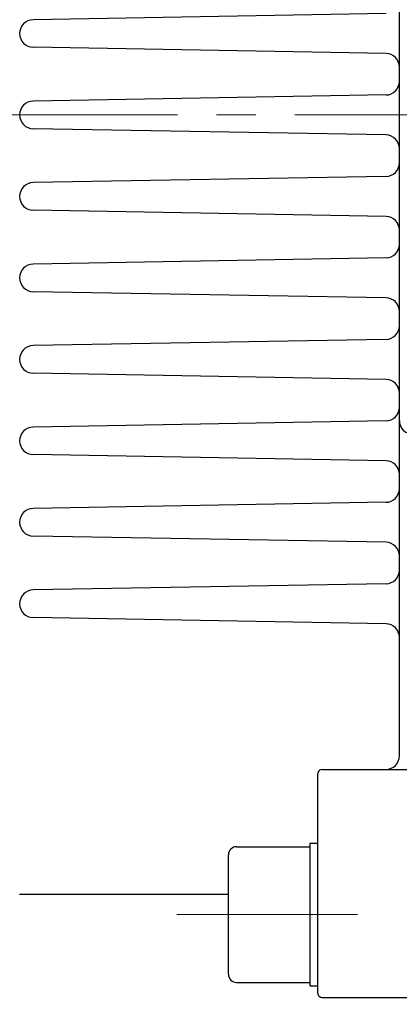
# Model space of a CAD drawing. Header units: millimetres. Extents: x 0 to 1071, y 0 to 742.
# Tile 106 of 127: x 311 to 339, y 422 to 495. Entities that reach past the tile are written whole.
import ezdxf

# ---------------------------------------------------------------- set-up
doc = ezdxf.new("R2010")
doc.units = ezdxf.units.MM
doc.header["$LTSCALE"] = 0.454724
doc.linetypes.add('CENTER', pattern=[50.8, 31.75, -6.35, 6.35, -6.35])
doc.layers.add('NoLayerName_001', color=7, linetype='Continuous')
doc.styles.get("Standard").update_dxf_attribs({"font": 'txt', "bigfont": 'extfont2'})
doc.dimstyles.get("Standard").update_dxf_attribs({"dimtxt": 2.5, "dimasz": 2.5, "dimexe": 1, "dimexo": 1, "dimtad": 1, "dimdec": 3, "dimzin": 0, "dimdsep": 46, "dimtxsty": 'Standard', "dimcen": 2.5, "dimadec": 3, "dimazin": 0, "dimtfac": 0.75, "dimtdec": 3, "dimtmove": 0, "dimatfit": 3, "dimfxl": 1, "dimarcsym": 0})

# ---------------------------------------------------------------- blocks, each defined once
blk = doc.blocks.new('_OPEN30')
at = {"color": 0, "linetype": 'ByBlock', "lineweight": -2}
for p, q in [((-1, 0.267949), (0, 0)), ((0, 0), (-1, -0.267949)), ((0, 0), (-1, 0))]:
    blk.add_line(p, q, dxfattribs=at)
blk = doc.blocks.new('*D142')
at = {"layer": 'Defpoints', "color": 0}
for p in [(284, 427.831), (425, 422.9), (284, 325)]:
    blk.add_point(p, dxfattribs=at)
at = {"layer": 'NoLayerName_001', "color": 0, "linetype": 'Continuous', "lineweight": 13}
for p, q in [((284, 425.331), (284, 322.5)), ((425, 420.4), (425, 322.5)), ((421.25, 325), (287.75, 325))]:
    blk.add_line(p, q, dxfattribs=at)
at = {"layer": 'NoLayerName_001', "color": 0, "lineweight": 13, "xscale": 3.75, "yscale": 3.75, "zscale": 3.75, "rotation": 180}
blk.add_blockref('_OPEN30', (284, 325), dxfattribs=at)
at = {"layer": 'NoLayerName_001', "color": 0, "lineweight": 13, "xscale": 3.75, "yscale": 3.75, "zscale": 3.75}
blk.add_blockref('_OPEN30', (425, 325), dxfattribs=at)
at = {"layer": 'NoLayerName_001', "color": 0, "lineweight": 13, "insert": (354.5, 332.063), "char_height": 8.75, "attachment_point": 5}
blk.add_mtext('\\W0.8000;141', dxfattribs=at)

msp = doc.modelspace()

# ---------------------------------------------------------------- linework, layer by layer
at = {"layer": 'NoLayerName_001', "color": 7, "linetype": 'Continuous', "lineweight": 25}
for p, q in [((339.5, 440.3025), (339.5, 513)), ((338.5175, 494.9716), (312.4998, 494.5175)), ((338.5175, 492.0284), (312.4998, 492.4825)), ((338.5175, 488.9716), (312.4998, 488.5175)), ((338.5175, 486.0284), (312.4998, 486.4825)), ((338.5175, 482.9716), (312.4998, 482.5175)), ((338.5175, 480.0284), (312.4998, 480.4825)), ((338.5175, 476.9716), (312.4998, 476.5175)), ((338.5175, 474.0284), (312.4998, 474.4825)), ((338.5175, 470.9716), (312.4998, 470.5175)), ((338.5175, 468.0284), (312.4998, 468.4825)), ((338.5175, 464.9716), (312.4998, 464.5175)), ((338.5175, 462.0284), (312.4998, 462.4825)), ((338.5175, 458.9716), (312.4998, 458.5175)), ((338.5175, 456.0284), (312.4998, 456.4825)), ((338.5175, 452.9716), (312.4998, 452.5175)), ((338.5175, 450.0284), (312.4998, 450.4825)), ((333.5, 422.8), (333.5, 439.0025)), ((333.8, 439.3025), (344.5, 439.3025)), ((332.9, 433.8603), (333.5, 433.8603)), ((332.9, 433.8603), (332.9, 423.3603)), ((326.9, 424.2103), (326.9, 433.0103)), ((327.5, 433.6103), (332.9, 433.6103)), ((311.5, 430.1088), (326.9, 430.1088)), ((327.5, 423.6103), (332.9, 423.6103)), ((332.9, 423.3603), (333.5, 423.3603)), ((333.8, 422.5), (344.5, 422.5))]:
    msp.add_line(p, q, dxfattribs=at)
at = {"layer": 'NoLayerName_001', "color": 4, "linetype": 'CENTER', "lineweight": 13}
for p, q in [((262.5, 487.5), (492.9999, 487.5)), ((323.0935, 428.6103), (336.4202, 428.6103))]:
    msp.add_line(p, q, dxfattribs=at)
at = {"layer": 'NoLayerName_001', "color": 7, "linetype": 'Continuous', "lineweight": 25}
for centre, radius, start, end in [((312.5176, 493.5), 1.0176, 91, 269), ((338.5, 491.0286), 1, 0, 89), ((338.5, 489.9714), 1, 271, 0), ((312.5176, 487.5), 1.0176, 91, 269), ((338.5, 485.0286), 1, 0, 89), ((338.5, 483.9714), 1, 271, 0), ((312.5176, 481.5), 1.0176, 91, 269), ((338.5, 479.0286), 1, 0, 89), ((338.5, 477.9714), 1, 271, 0), ((312.5176, 475.5), 1.0176, 91, 269), ((338.5, 473.0286), 1, 0, 89), ((338.5, 471.9714), 1, 271, 0), ((312.5176, 469.5), 1.0176, 91, 269), ((338.5, 467.0286), 1, 0, 89), ((338.5, 465.9714), 1, 271, 0), ((340.5, 465), 1, 180, 270), ((312.5176, 463.5), 1.0176, 91, 269), ((338.5, 461.0286), 1, 0, 89), ((338.5, 459.9714), 1, 271, 0), ((312.5176, 457.5), 1.0176, 91, 269), ((338.5, 455.0286), 1, 0, 89), ((338.5, 453.9714), 1, 271, 0), ((312.5176, 451.5), 1.0176, 91, 269), ((338.5, 449.0286), 1, 0, 89), ((338.5, 440.3025), 1, 270, 0), ((333.8, 439.0025), 0.3, 90, 180), ((327.5, 433.0103), 0.6, 90, 180), ((327.5, 424.2103), 0.6, 180, 270), ((333.8, 422.8), 0.3, 180, 270)]:
    msp.add_arc(centre, radius, start, end, dxfattribs=at)

# ---------------------------------------------------------------- dimensions: what is measured, and where the dimension line sits
at = {"layer": 'NoLayerName_001', "color": 3, "linetype": 'Continuous', "lineweight": 13}
dim = msp.add_linear_dim(base=(284, 325), p1=(425, 422.9), p2=(284, 427.8308), angle=180, text='\\W0.8000;<>', dimstyle='Standard', override={"dimtxt": 8.75, "dimasz": 3.75, "dimexe": 2.5, "dimexo": 2.5, "dimgap": 2.5, "dimzin": 8, "dimblk": 'OPEN30', "dimclrd": 0, "dimclre": 0, "dimclrt": 0, "dimtp": 0, "dimtm": 0, "dimlwd": 13, "dimlwe": 13}, dxfattribs=at)
dim.commit()
dim.dimension.update_dxf_attribs({"geometry": '*D142', "text_midpoint": (354.5, 325), "dimtype": 160})

doc.saveas('drawing.dxf')
